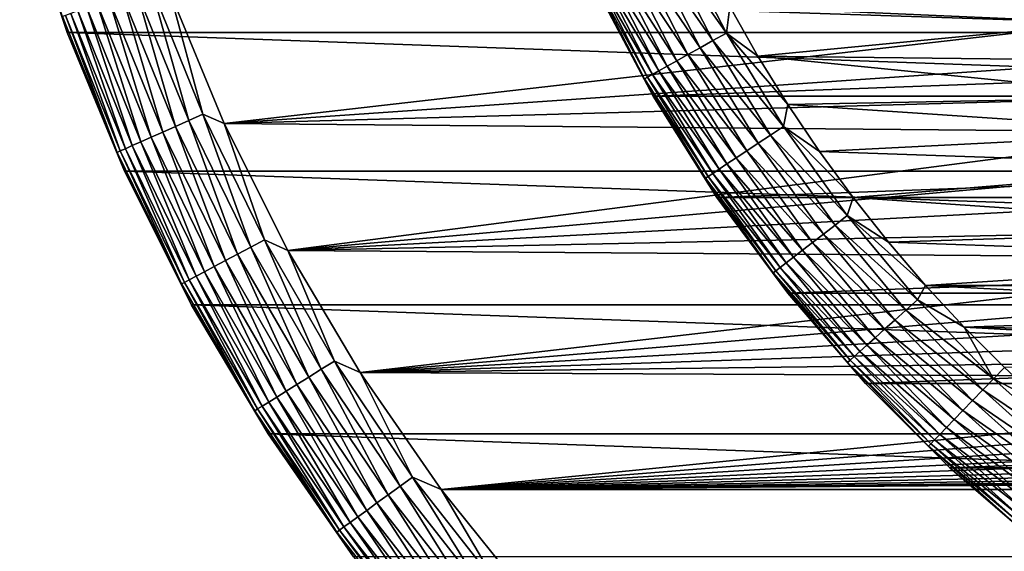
# Model space of a CAD drawing. Header units: metres. Extents: x -28 to 204, y -40 to 40.
# Tile 2 of 42: x -27 to -14, y -17 to -10. Entities that reach past the tile are written whole.
import ezdxf

# ---------------------------------------------------------------- set-up
doc = ezdxf.new("R2010")
doc.units = ezdxf.units.M
doc.layers.add('solid_SIPHO_KOMPL_SW0001', color=7, linetype='CONTINUOUS')

msp = doc.modelspace()

# ---------------------------------------------------------------- linework, layer by layer
at = {"layer": 'solid_SIPHO_KOMPL_SW0001'}
for points in [[(-27.345551, -8.029378, 154.5), (-27.345404, -8.029399), (-26.703117, -9.959504)], [(-26.703068, -9.959729, 154.5), (-27.345551, -8.029378, 154.5), (-26.703117, -9.959504)], [(-26.766893, -9.742352, 154.71347), (-27.345551, -8.029378, 154.5), (-26.703068, -9.959729, 154.5)], [(26.703117, -9.959504), (-26.703117, -9.959504), (-27.345404, -8.029399)], [(27.345404, -8.029399), (26.703117, -9.959504), (-27.345404, -8.029399)], [(-18.43807, -8.643413, 231.015274), (-17.757954, -9.966247, 231.015274), (-18.627609, -8.732265, 231.060822)], [(-18.43807, -8.643413, 231.015274), (-17.712679, -9.606439, 231), (-17.757954, -9.966247, 231.015274)], [(-18.627609, -8.732265, 231.060822), (-17.940502, -10.068698, 231.060822), (-18.80934, -8.817456, 231.135727)], [(-17.757954, -9.966247, 231.015274), (-17.940502, -10.068698, 231.060822), (-18.627609, -8.732265, 231.060822)], [(-18.979555, -8.89725, 231.238464), (-18.279465, -10.258933, 231.238464), (-19.134783, -8.970017, 231.366943)], [(-18.80934, -8.817456, 231.135727), (-18.115528, -10.166927, 231.135727), (-18.979555, -8.89725, 231.238464)], [(-18.115528, -10.166927, 231.135727), (-18.279465, -10.258933, 231.238464), (-18.979555, -8.89725, 231.238464)], [(-17.940502, -10.068698, 231.060822), (-18.115528, -10.166927, 231.135727), (-18.80934, -8.817456, 231.135727)], [(-19.271854, -9.034274, 231.518524), (-18.560984, -10.416928, 231.518524), (-19.387978, -9.088711, 231.690125)], [(-19.134783, -8.970017, 231.366943), (-18.428967, -10.342837, 231.366943), (-19.271854, -9.034274, 231.518524)], [(-18.428967, -10.342837, 231.366943), (-18.560984, -10.416928, 231.518524), (-19.271854, -9.034274, 231.518524)], [(-18.279465, -10.258933, 231.238464), (-18.428967, -10.342837, 231.366943), (-19.134783, -8.970017, 231.366943)], [(-19.548374, -9.163902, 232.079041), (-18.827303, -10.566395, 232.079041), (-19.589378, -9.183123, 232.288437)], [(-19.589378, -9.183123, 232.288437), (-18.866793, -10.588558, 232.288437), (-19.505976, -9.393583, 232.5)], [(-18.827303, -10.566395, 232.079041), (-18.866793, -10.588558, 232.288437), (-19.589378, -9.183123, 232.288437)], [(-19.480782, -9.132215, 231.878235), (-18.762205, -10.52986, 231.878235), (-19.548374, -9.163902, 232.079041)], [(-18.762205, -10.52986, 231.878235), (-18.827303, -10.566395, 232.079041), (-19.548374, -9.163902, 232.079041)], [(-19.387978, -9.088711, 231.690125), (-18.672823, -10.479696, 231.690125), (-19.480782, -9.132215, 231.878235)], [(-18.672823, -10.479696, 231.690125), (-18.762205, -10.52986, 231.878235), (-19.480782, -9.132215, 231.878235)], [(-18.560984, -10.416928, 231.518524), (-18.672823, -10.479696, 231.690125), (-19.387978, -9.088711, 231.690125)], [(-25.767269, -9.378519, 155.939728), (-25.050289, -11.153107, 155.939728), (-25.570505, -9.306903, 155.985001)], [(-25.570505, -9.306903, 155.985001), (-24.859001, -11.06794, 155.985001), (-25.307829, -9.408064, 156)], [(-25.050289, -11.153107, 155.939728), (-24.859001, -11.06794, 155.985001), (-25.570505, -9.306903, 155.985001)], [(-12.626699, -9.826807, 156), (-13.021502, -9.297256, 156), (-25.307829, -9.408064, 156)], [(-17.712679, -9.606439, 231), (-13.021031, -9.297829, 231), (-12.626111, -9.82758, 231)], [(-26.132738, -9.511539, 155.762573), (-25.40559, -11.311297, 155.762573), (-25.955963, -9.447198, 155.865067)], [(-25.955963, -9.447198, 155.865067), (-25.233732, -11.234781, 155.865067), (-25.767269, -9.378519, 155.939728)], [(-25.40559, -11.311297, 155.762573), (-25.233732, -11.234781, 155.865067), (-25.955963, -9.447198, 155.865067)], [(-25.233732, -11.234781, 155.865067), (-25.050289, -11.153107, 155.939728), (-25.767269, -9.378519, 155.939728)], [(-12.626699, -9.826807, 156), (-25.307829, -9.408064, 156), (-24.570494, -11.19319, 156)], [(-24.859001, -11.06794, 155.985001), (-24.570494, -11.19319, 156), (-25.307829, -9.408064, 156)], [(-19.506002, -9.393485, 242), (-18.749777, -10.824133, 242), (19.506002, -9.393485, 242)], [(-19.505976, -9.393583, 232.5), (-18.749777, -10.824133, 242), (-19.506002, -9.393485, 242)], [(-19.505976, -9.393583, 232.5), (-18.749451, -10.825, 232.5), (-18.749777, -10.824133, 242)], [(-18.866793, -10.588558, 232.288437), (-18.749451, -10.825, 232.5), (-19.505976, -9.393583, 232.5)], [(-18.749777, -10.824133, 242), (18.749777, -10.824133, 242), (19.506002, -9.393485, 242)], [(-26.436432, -9.622074, 155.482941), (-25.700832, -11.442748, 155.482941), (-26.293991, -9.57023, 155.634323)], [(-26.293991, -9.57023, 155.634323), (-25.562355, -11.381094, 155.634323), (-26.132738, -9.511539, 155.762573)], [(-25.700832, -11.442748, 155.482941), (-25.562355, -11.381094, 155.634323), (-26.293991, -9.57023, 155.634323)], [(-25.562355, -11.381094, 155.634323), (-25.40559, -11.311297, 155.762573), (-26.132738, -9.511539, 155.762573)], [(-17.757954, -9.966247, 231.015274), (-17.712679, -9.606439, 231), (-17.331423, -10.278254, 231)], [(-17.331423, -10.278254, 231), (-17.712679, -9.606439, 231), (-12.626111, -9.82758, 231)], [(-26.766893, -9.742352, 154.71347), (-26.022099, -11.585784, 154.71347), (-26.724087, -9.726772, 154.922806)], [(-26.766893, -9.742352, 154.71347), (-26.703068, -9.959729, 154.5), (-26.022099, -11.585784, 154.71347)], [(-26.724087, -9.726772, 154.922806), (-25.980482, -11.567256, 154.922806), (-26.653696, -9.701152, 155.123505)], [(-26.022099, -11.585784, 154.71347), (-25.980482, -11.567256, 154.922806), (-26.724087, -9.726772, 154.922806)], [(-26.653696, -9.701152, 155.123505), (-25.91205, -11.536788, 155.123505), (-26.557154, -9.666014, 155.311508)], [(-25.980482, -11.567256, 154.922806), (-25.91205, -11.536788, 155.123505), (-26.653696, -9.701152, 155.123505)], [(-26.557154, -9.666014, 155.311508), (-25.818195, -11.495001, 155.311508), (-26.436432, -9.622074, 155.482941)], [(-25.91205, -11.536788, 155.123505), (-25.818195, -11.495001, 155.311508), (-26.557154, -9.666014, 155.311508)], [(-25.818195, -11.495001, 155.311508), (-25.700832, -11.442748, 155.482941), (-26.436432, -9.622074, 155.482941)], [(-12.209568, -10.340317, 156), (-12.626699, -9.826807, 156), (-24.570494, -11.19319, 156)], [(-17.331423, -10.278254, 231), (-12.626111, -9.82758, 231), (-12.209257, -10.340775, 231)], [(25.924086, -11.840164), (-25.924086, -11.840164), (-26.703117, -9.959504)], [(-25.924511, -11.839328, 154.5), (-26.703117, -9.959504), (-25.924086, -11.840164)], [(26.703117, -9.959504), (25.924086, -11.840164), (-26.703117, -9.959504)], [(-25.924511, -11.839328, 154.5), (-26.703068, -9.959729, 154.5), (-26.703117, -9.959504)], [(-26.022099, -11.585784, 154.71347), (-26.703068, -9.959729, 154.5), (-25.924511, -11.839328, 154.5)], [(-17.757954, -9.966247, 231.015274), (-16.983091, -11.235908, 231.015274), (-17.940502, -10.068698, 231.060822)], [(-17.757954, -9.966247, 231.015274), (-17.331423, -10.278254, 231), (-16.924608, -10.935225, 231)], [(-17.757954, -9.966247, 231.015274), (-16.924608, -10.935225, 231), (-16.983091, -11.235908, 231.015274)], [(-17.940502, -10.068698, 231.060822), (-17.157675, -11.35141, 231.060822), (-18.115528, -10.166927, 231.135727)], [(-16.983091, -11.235908, 231.015274), (-17.157675, -11.35141, 231.060822), (-17.940502, -10.068698, 231.060822)], [(-18.279465, -10.258933, 231.238464), (-17.481846, -11.565881, 231.238464), (-18.428967, -10.342837, 231.366943)], [(-18.115528, -10.166927, 231.135727), (-17.325064, -11.462153, 231.135727), (-18.279465, -10.258933, 231.238464)], [(-17.325064, -11.462153, 231.135727), (-17.481846, -11.565881, 231.238464), (-18.279465, -10.258933, 231.238464)], [(-17.157675, -11.35141, 231.060822), (-17.325064, -11.462153, 231.135727), (-18.115528, -10.166927, 231.135727)], [(-17.331423, -10.278254, 231), (-12.209257, -10.340775, 231), (-11.77107, -10.836957, 231)], [(-16.924608, -10.935225, 231), (-17.331423, -10.278254, 231), (-11.77107, -10.836957, 231)], [(-11.770948, -10.837018, 156), (-12.209568, -10.340317, 156), (-24.570494, -11.19319, 156)], [(-18.560984, -10.416928, 231.518524), (-17.751081, -11.744004, 231.518524), (-18.672823, -10.479696, 231.690125)], [(-18.428967, -10.342837, 231.366943), (-17.624825, -11.660474, 231.366943), (-18.560984, -10.416928, 231.518524)], [(-17.624825, -11.660474, 231.366943), (-17.751081, -11.744004, 231.518524), (-18.560984, -10.416928, 231.518524)], [(-17.481846, -11.565881, 231.238464), (-17.624825, -11.660474, 231.366943), (-18.428967, -10.342837, 231.366943)], [(-18.762205, -10.52986, 231.878235), (-17.943521, -11.871322, 231.878235), (-18.827303, -10.566395, 232.079041)], [(-18.672823, -10.479696, 231.690125), (-17.85804, -11.814768, 231.690125), (-18.762205, -10.52986, 231.878235)], [(-17.85804, -11.814768, 231.690125), (-17.943521, -11.871322, 231.878235), (-18.762205, -10.52986, 231.878235)], [(-17.751081, -11.744004, 231.518524), (-17.85804, -11.814768, 231.690125), (-18.672823, -10.479696, 231.690125)], [(-18.827303, -10.566395, 232.079041), (-18.005781, -11.912512, 232.079041), (-18.866793, -10.588558, 232.288437)], [(-18.866793, -10.588558, 232.288437), (-18.043547, -11.937498, 232.288437), (-18.749451, -10.825, 232.5)], [(-18.005781, -11.912512, 232.079041), (-18.043547, -11.937498, 232.288437), (-18.866793, -10.588558, 232.288437)], [(-17.943521, -11.871322, 231.878235), (-18.005781, -11.912512, 232.079041), (-18.827303, -10.566395, 232.079041)], [(-11.313301, -11.314116, 156), (-11.770948, -10.837018, 156), (-24.570494, -11.19319, 156)], [(-18.749777, -10.824133, 242), (-17.887444, -12.196772, 242), (18.749777, -10.824133, 242)], [(-17.888069, -12.195879, 232.5), (-17.887444, -12.196772, 242), (-18.749777, -10.824133, 242)], [(-18.749451, -10.825, 232.5), (-17.888069, -12.195879, 232.5), (-18.749777, -10.824133, 242)], [(-18.043547, -11.937498, 232.288437), (-17.888069, -12.195879, 232.5), (-18.749451, -10.825, 232.5)], [(-17.887444, -12.196772, 242), (17.887444, -12.196772, 242), (18.749777, -10.824133, 242)], [(-16.983091, -11.235908, 231.015274), (-16.924608, -10.935225, 231), (-16.493689, -11.574984, 231)], [(-16.924608, -10.935225, 231), (-11.77107, -10.836957, 231), (-11.313708, -11.313708, 231)], [(-16.493689, -11.574984, 231), (-16.924608, -10.935225, 231), (-11.313708, -11.313708, 231)], [(-25.050289, -11.153107, 155.939728), (-24.211266, -12.873359, 155.939728), (-24.859001, -11.06794, 155.985001)], [(-24.859001, -11.06794, 155.985001), (-24.026384, -12.775056, 155.985001), (-24.570494, -11.19319, 156)], [(-24.211266, -12.873359, 155.939728), (-24.026384, -12.775056, 155.985001), (-24.859001, -11.06794, 155.985001)], [(-25.233732, -11.234781, 155.865067), (-24.388565, -12.96763, 155.865067), (-25.050289, -11.153107, 155.939728)], [(-24.388565, -12.96763, 155.865067), (-24.211266, -12.873359, 155.939728), (-25.050289, -11.153107, 155.939728)], [(-11.313301, -11.314116, 156), (-24.570494, -11.19319, 156), (-23.709284, -12.917721, 156)], [(-24.026384, -12.775056, 155.985001), (-23.709284, -12.917721, 156), (-24.570494, -11.19319, 156)], [(-25.562355, -11.381094, 155.634323), (-24.706182, -13.13651, 155.634323), (-25.40559, -11.311297, 155.762573)], [(-25.40559, -11.311297, 155.762573), (-24.554667, -13.055947, 155.762573), (-25.233732, -11.234781, 155.865067)], [(-24.706182, -13.13651, 155.634323), (-24.554667, -13.055947, 155.762573), (-25.40559, -11.311297, 155.762573)], [(-24.554667, -13.055947, 155.762573), (-24.388565, -12.96763, 155.865067), (-25.233732, -11.234781, 155.865067)], [(-10.836541, -11.771485, 156), (-11.313301, -11.314116, 156), (-23.709284, -12.917721, 156)], [(-17.157675, -11.35141, 231.060822), (-16.283302, -12.573557, 231.060822), (-17.325064, -11.462153, 231.135727)], [(-16.983091, -11.235908, 231.015274), (-16.117617, -12.445619, 231.015274), (-17.157675, -11.35141, 231.060822)], [(-16.117617, -12.445619, 231.015274), (-16.283302, -12.573557, 231.060822), (-17.157675, -11.35141, 231.060822)], [(-16.983091, -11.235908, 231.015274), (-16.493689, -11.574984, 231), (-16.037786, -12.198685, 231)], [(-16.983091, -11.235908, 231.015274), (-16.037786, -12.198685, 231), (-16.117617, -12.445619, 231.015274)], [(-16.493689, -11.574984, 231), (-11.313708, -11.313708, 231), (-10.836957, -11.77107, 231)], [(-25.818195, -11.495001, 155.311508), (-24.953453, -13.267986, 155.311508), (-25.700832, -11.442748, 155.482941)], [(-25.700832, -11.442748, 155.482941), (-24.840021, -13.207673, 155.482941), (-25.562355, -11.381094, 155.634323)], [(-24.953453, -13.267986, 155.311508), (-24.840021, -13.207673, 155.482941), (-25.700832, -11.442748, 155.482941)], [(-24.840021, -13.207673, 155.482941), (-24.706182, -13.13651, 155.634323), (-25.562355, -11.381094, 155.634323)], [(-17.325064, -11.462153, 231.135727), (-16.442162, -12.696224, 231.135727), (-17.481846, -11.565881, 231.238464)], [(-16.283302, -12.573557, 231.060822), (-16.442162, -12.696224, 231.135727), (-17.325064, -11.462153, 231.135727)], [(-26.022099, -11.585784, 154.71347), (-25.150526, -13.372771, 154.71347), (-25.980482, -11.567256, 154.922806)], [(-26.022099, -11.585784, 154.71347), (-25.924511, -11.839328, 154.5), (-25.150526, -13.372771, 154.71347)], [(-25.980482, -11.567256, 154.922806), (-25.110304, -13.351386, 154.922806), (-25.91205, -11.536788, 155.123505)], [(-25.150526, -13.372771, 154.71347), (-25.110304, -13.351386, 154.922806), (-25.980482, -11.567256, 154.922806)], [(-25.91205, -11.536788, 155.123505), (-25.044165, -13.316218, 155.123505), (-25.818195, -11.495001, 155.311508)], [(-25.110304, -13.351386, 154.922806), (-25.044165, -13.316218, 155.123505), (-25.91205, -11.536788, 155.123505)], [(-25.044165, -13.316218, 155.123505), (-24.953453, -13.267986, 155.311508), (-25.818195, -11.495001, 155.311508)], [(-17.481846, -11.565881, 231.238464), (-16.590956, -12.811119, 231.238464), (-17.624825, -11.660474, 231.366943)], [(-16.442162, -12.696224, 231.135727), (-16.590956, -12.811119, 231.238464), (-17.481846, -11.565881, 231.238464)], [(-16.037786, -12.198685, 231), (-16.493689, -11.574984, 231), (-10.836957, -11.77107, 231)], [(-17.751081, -11.744004, 231.518524), (-16.846468, -13.00842, 231.518524), (-17.85804, -11.814768, 231.690125)], [(-17.624825, -11.660474, 231.366943), (-16.726646, -12.915896, 231.366943), (-17.751081, -11.744004, 231.518524)], [(-16.726646, -12.915896, 231.366943), (-16.846468, -13.00842, 231.518524), (-17.751081, -11.744004, 231.518524)], [(-16.590956, -12.811119, 231.238464), (-16.726646, -12.915896, 231.366943), (-17.624825, -11.660474, 231.366943)], [(-25.924511, -11.839328, 154.5), (-25.924086, -11.840164), (-25.013962, -13.658234)], [(-25.013851, -13.658596, 154.5), (-25.924511, -11.839328, 154.5), (-25.013962, -13.658234)], [(-25.150526, -13.372771, 154.71347), (-25.924511, -11.839328, 154.5), (-25.013851, -13.658596, 154.5)], [(25.013962, -13.658234), (-25.013962, -13.658234), (-25.924086, -11.840164)], [(25.924086, -11.840164), (25.013962, -13.658234), (-25.924086, -11.840164)], [(-10.340488, -12.20952, 156), (-10.836541, -11.771485, 156), (-23.709284, -12.917721, 156)], [(-17.943521, -11.871322, 231.878235), (-17.029102, -13.149446, 231.878235), (-18.005781, -11.912512, 232.079041)], [(-17.85804, -11.814768, 231.690125), (-16.947977, -13.086802, 231.690125), (-17.943521, -11.871322, 231.878235)], [(-16.947977, -13.086802, 231.690125), (-17.029102, -13.149446, 231.878235), (-17.943521, -11.871322, 231.878235)], [(-16.846468, -13.00842, 231.518524), (-16.947977, -13.086802, 231.690125), (-17.85804, -11.814768, 231.690125)], [(-16.037786, -12.198685, 231), (-10.836957, -11.77107, 231), (-10.340775, -12.209257, 231)], [(-18.005781, -11.912512, 232.079041), (-17.088188, -13.19507, 232.079041), (-18.043547, -11.937498, 232.288437)], [(-18.043547, -11.937498, 232.288437), (-17.124031, -13.222747, 232.288437), (-17.888069, -12.195879, 232.5)], [(-17.088188, -13.19507, 232.079041), (-17.124031, -13.222747, 232.288437), (-18.043547, -11.937498, 232.288437)], [(-17.029102, -13.149446, 231.878235), (-17.088188, -13.19507, 232.079041), (-18.005781, -11.912512, 232.079041)], [(-9.827461, -12.626204, 156), (-10.340488, -12.20952, 156), (-23.709284, -12.917721, 156)], [(-17.888069, -12.195879, 232.5), (-16.926651, -13.498554, 232.5), (-17.887444, -12.196772, 242)], [(-17.124031, -13.222747, 232.288437), (-16.926651, -13.498554, 232.5), (-17.888069, -12.195879, 232.5)], [(-17.887444, -12.196772, 242), (-16.926666, -13.498499, 242), (17.887444, -12.196772, 242)], [(-16.926651, -13.498554, 232.5), (-16.926666, -13.498499, 242), (-17.887444, -12.196772, 242)], [(-16.926666, -13.498499, 242), (16.926666, -13.498499, 242), (17.887444, -12.196772, 242)], [(-16.117617, -12.445619, 231.015274), (-16.037786, -12.198685, 231), (-15.557814, -12.805246, 231)], [(-16.037786, -12.198685, 231), (-10.340775, -12.209257, 231), (-9.82758, -12.626111, 231)], [(-15.557814, -12.805246, 231), (-16.037786, -12.198685, 231), (-9.82758, -12.626111, 231)], [(-16.117617, -12.445619, 231.015274), (-15.166147, -13.588928, 231.015274), (-16.283302, -12.573557, 231.060822)], [(-16.117617, -12.445619, 231.015274), (-15.557814, -12.805246, 231), (-15.055832, -13.39195, 231)], [(-16.117617, -12.445619, 231.015274), (-15.055832, -13.39195, 231), (-15.166147, -13.588928, 231.015274)], [(-9.29792, -13.020987, 156), (-9.827461, -12.626204, 156), (-23.709284, -12.917721, 156)], [(-16.283302, -12.573557, 231.060822), (-15.322052, -13.72862, 231.060822), (-16.442162, -12.696224, 231.135727)], [(-15.166147, -13.588928, 231.015274), (-15.322052, -13.72862, 231.060822), (-16.283302, -12.573557, 231.060822)], [(-15.557814, -12.805246, 231), (-9.82758, -12.626111, 231), (-9.297829, -13.021031, 231)], [(-24.211266, -12.873359, 155.939728), (-23.254288, -14.530892, 155.939728), (-24.026384, -12.775056, 155.985001)], [(-24.026384, -12.775056, 155.985001), (-23.076715, -14.419932, 155.985001), (-23.709284, -12.917721, 156)], [(-23.254288, -14.530892, 155.939728), (-23.076715, -14.419932, 155.985001), (-24.026384, -12.775056, 155.985001)], [(-16.590956, -12.811119, 231.238464), (-15.611544, -13.988005, 231.238464), (-16.726646, -12.915896, 231.366943)], [(-16.442162, -12.696224, 231.135727), (-15.471534, -13.862556, 231.135727), (-16.590956, -12.811119, 231.238464)], [(-15.471534, -13.862556, 231.135727), (-15.611544, -13.988005, 231.238464), (-16.590956, -12.811119, 231.238464)], [(-15.322052, -13.72862, 231.060822), (-15.471534, -13.862556, 231.135727), (-16.442162, -12.696224, 231.135727)], [(-15.055832, -13.39195, 231), (-15.557814, -12.805246, 231), (-9.297829, -13.021031, 231)], [(-24.388565, -12.96763, 155.865067), (-23.42458, -14.637301, 155.865067), (-24.211266, -12.873359, 155.939728)], [(-23.42458, -14.637301, 155.865067), (-23.254288, -14.530892, 155.939728), (-24.211266, -12.873359, 155.939728)], [(-9.29792, -13.020987, 156), (-23.709284, -12.917721, 156), (-22.727345, -14.576243, 156)], [(-23.076715, -14.419932, 155.985001), (-22.727345, -14.576243, 156), (-23.709284, -12.917721, 156)], [(-16.726646, -12.915896, 231.366943), (-15.739224, -14.102407, 231.366943), (-16.846468, -13.00842, 231.518524)], [(-15.611544, -13.988005, 231.238464), (-15.739224, -14.102407, 231.366943), (-16.726646, -12.915896, 231.366943)], [(-24.706182, -13.13651, 155.634323), (-23.729643, -14.827926, 155.634323), (-24.554667, -13.055947, 155.762573)], [(-24.554667, -13.055947, 155.762573), (-23.584116, -14.736991, 155.762573), (-24.388565, -12.96763, 155.865067)], [(-23.729643, -14.827926, 155.634323), (-23.584116, -14.736991, 155.762573), (-24.554667, -13.055947, 155.762573)], [(-23.584116, -14.736991, 155.762573), (-23.42458, -14.637301, 155.865067), (-24.388565, -12.96763, 155.865067)], [(-8.751094, -13.394572, 156), (-9.29792, -13.020987, 156), (-22.727345, -14.576243, 156)], [(-16.947977, -13.086802, 231.690125), (-15.94749, -14.289014, 231.690125), (-17.029102, -13.149446, 231.878235)], [(-16.846468, -13.00842, 231.518524), (-15.851974, -14.203431, 231.518524), (-16.947977, -13.086802, 231.690125)], [(-15.851974, -14.203431, 231.518524), (-15.94749, -14.289014, 231.690125), (-16.947977, -13.086802, 231.690125)], [(-15.739224, -14.102407, 231.366943), (-15.851974, -14.203431, 231.518524), (-16.846468, -13.00842, 231.518524)], [(-15.055832, -13.39195, 231), (-9.297829, -13.021031, 231), (-8.750722, -13.394776, 231)], [(-24.953453, -13.267986, 155.311508), (-23.967138, -14.976331, 155.311508), (-24.840021, -13.207673, 155.482941)], [(-24.840021, -13.207673, 155.482941), (-23.858191, -14.908252, 155.482941), (-24.706182, -13.13651, 155.634323)], [(-23.967138, -14.976331, 155.311508), (-23.858191, -14.908252, 155.482941), (-24.840021, -13.207673, 155.482941)], [(-23.858191, -14.908252, 155.482941), (-23.729643, -14.827926, 155.634323), (-24.706182, -13.13651, 155.634323)], [(-17.088188, -13.19507, 232.079041), (-16.079424, -14.407228, 232.079041), (-17.124031, -13.222747, 232.288437)], [(-17.124031, -13.222747, 232.288437), (-16.11315, -14.437446, 232.288437), (-16.926651, -13.498554, 232.5)], [(-16.079424, -14.407228, 232.079041), (-16.11315, -14.437446, 232.288437), (-17.124031, -13.222747, 232.288437)], [(-17.029102, -13.149446, 231.878235), (-16.023827, -14.357411, 231.878235), (-17.088188, -13.19507, 232.079041)], [(-16.023827, -14.357411, 231.878235), (-16.079424, -14.407228, 232.079041), (-17.088188, -13.19507, 232.079041)], [(-15.94749, -14.289014, 231.690125), (-16.023827, -14.357411, 231.878235), (-17.029102, -13.149446, 231.878235)], [(-25.150526, -13.372771, 154.71347), (-24.156424, -15.094608, 154.71347), (-25.110304, -13.351386, 154.922806)], [(-25.110304, -13.351386, 154.922806), (-24.117792, -15.070469, 154.922806), (-25.044165, -13.316218, 155.123505)], [(-24.156424, -15.094608, 154.71347), (-24.117792, -15.070469, 154.922806), (-25.110304, -13.351386, 154.922806)], [(-25.044165, -13.316218, 155.123505), (-24.054266, -15.030773, 155.123505), (-24.953453, -13.267986, 155.311508)], [(-24.117792, -15.070469, 154.922806), (-24.054266, -15.030773, 155.123505), (-25.044165, -13.316218, 155.123505)], [(-24.054266, -15.030773, 155.123505), (-23.967138, -14.976331, 155.311508), (-24.953453, -13.267986, 155.311508)], [(-25.150526, -13.372771, 154.71347), (-25.013851, -13.658596, 154.5), (-24.156424, -15.094608, 154.71347)], [(-8.189808, -13.745053, 156), (-8.751094, -13.394572, 156), (-22.727345, -14.576243, 156)], [(-15.166147, -13.588928, 231.015274), (-15.055832, -13.39195, 231), (-14.531248, -13.95927, 231)], [(-15.055832, -13.39195, 231), (-8.750722, -13.394776, 231), (-8.189299, -13.74534, 231)], [(-14.531248, -13.95927, 231), (-15.055832, -13.39195, 231), (-8.189299, -13.74534, 231)], [(-16.926666, -13.498499, 242), (-15.871457, -14.724659, 242), (16.926666, -13.498499, 242)], [(-16.926651, -13.498554, 232.5), (-15.871457, -14.724659, 242), (-16.926666, -13.498499, 242)], [(-16.926651, -13.498554, 232.5), (-15.870573, -14.725739, 232.5), (-15.871457, -14.724659, 242)], [(-16.11315, -14.437446, 232.288437), (-15.870573, -14.725739, 232.5), (-16.926651, -13.498554, 232.5)], [(-15.871457, -14.724659, 242), (15.871457, -14.724659, 242), (16.926666, -13.498499, 242)], [(-15.166147, -13.588928, 231.015274), (-14.13376, -14.659735, 231.015274), (-15.322052, -13.72862, 231.060822)], [(-15.166147, -13.588928, 231.015274), (-14.531248, -13.95927, 231), (-14.13376, -14.659735, 231.015274)], [(23.976261, -15.407389), (-23.976261, -15.407389), (-25.013962, -13.658234)], [(-25.013851, -13.658596, 154.5), (-25.013962, -13.658234), (-23.976261, -15.407389)], [(25.013962, -13.658234), (23.976261, -15.407389), (-25.013962, -13.658234)], [(-23.975725, -15.408263, 154.5), (-25.013851, -13.658596, 154.5), (-23.976261, -15.407389)], [(-24.156424, -15.094608, 154.71347), (-25.013851, -13.658596, 154.5), (-23.975725, -15.408263, 154.5)], [(-7.615553, -14.071305, 156), (-8.189808, -13.745053, 156), (-22.727345, -14.576243, 156)], [(-15.322052, -13.72862, 231.060822), (-14.279053, -14.810433, 231.060822), (-15.471534, -13.862556, 231.135727)], [(-14.13376, -14.659735, 231.015274), (-14.279053, -14.810433, 231.060822), (-15.322052, -13.72862, 231.060822)], [(-14.531248, -13.95927, 231), (-8.189299, -13.74534, 231), (-7.615308, -14.071484, 231)], [(-15.471534, -13.862556, 231.135727), (-14.418359, -14.954924, 231.135727), (-15.611544, -13.988005, 231.238464)], [(-14.279053, -14.810433, 231.060822), (-14.418359, -14.954924, 231.135727), (-15.471534, -13.862556, 231.135727)], [(-15.611544, -13.988005, 231.238464), (-14.548838, -15.090258, 231.238464), (-15.739224, -14.102407, 231.366943)], [(-14.418359, -14.954924, 231.135727), (-14.548838, -15.090258, 231.238464), (-15.611544, -13.988005, 231.238464)], [(-14.531248, -13.95927, 231), (-7.615308, -14.071484, 231), (-7.027185, -14.374183, 231)], [(-13.984469, -14.507002, 231), (-14.531248, -13.95927, 231), (-7.027185, -14.374183, 231)], [(-14.13376, -14.659735, 231.015274), (-14.531248, -13.95927, 231), (-13.984469, -14.507002, 231)], [(-7.026774, -14.374297, 156), (-7.615553, -14.071305, 156), (-22.727345, -14.576243, 156)], [(-15.739224, -14.102407, 231.366943), (-14.667828, -15.213675, 231.366943), (-15.851974, -14.203431, 231.518524)], [(-14.548838, -15.090258, 231.238464), (-14.667828, -15.213675, 231.366943), (-15.739224, -14.102407, 231.366943)], [(-15.94749, -14.289014, 231.690125), (-14.861916, -15.414987, 231.690125), (-16.023827, -14.357411, 231.878235)], [(-15.851974, -14.203431, 231.518524), (-14.772901, -15.322659, 231.518524), (-15.94749, -14.289014, 231.690125)], [(-14.772901, -15.322659, 231.518524), (-14.861916, -15.414987, 231.690125), (-15.94749, -14.289014, 231.690125)], [(-14.667828, -15.213675, 231.366943), (-14.772901, -15.322659, 231.518524), (-15.851974, -14.203431, 231.518524)], [(-23.254288, -14.530892, 155.939728), (-22.184017, -16.117632, 155.939728), (-23.076715, -14.419932, 155.985001)], [(-23.076715, -14.419932, 155.985001), (-22.014618, -15.994556, 155.985001), (-22.727345, -14.576243, 156)], [(-22.184017, -16.117632, 155.939728), (-22.014618, -15.994556, 155.985001), (-23.076715, -14.419932, 155.985001)], [(-6.426268, -14.652704, 156), (-7.026774, -14.374297, 156), (-22.727345, -14.576243, 156)], [(-16.079424, -14.407228, 232.079041), (-14.984868, -15.542516, 232.079041), (-16.11315, -14.437446, 232.288437)], [(-16.023827, -14.357411, 231.878235), (-14.933055, -15.488773, 231.878235), (-16.079424, -14.407228, 232.079041)], [(-14.933055, -15.488773, 231.878235), (-14.984868, -15.542516, 232.079041), (-16.079424, -14.407228, 232.079041)], [(-14.861916, -15.414987, 231.690125), (-14.933055, -15.488773, 231.878235), (-16.023827, -14.357411, 231.878235)], [(-23.42458, -14.637301, 155.865067), (-22.346472, -16.235662, 155.865067), (-23.254288, -14.530892, 155.939728)], [(-22.346472, -16.235662, 155.865067), (-22.184017, -16.117632, 155.939728), (-23.254288, -14.530892, 155.939728)], [(-16.11315, -14.437446, 232.288437), (-15.016299, -15.575115, 232.288437), (-15.870573, -14.725739, 232.5)], [(-14.984868, -15.542516, 232.079041), (-15.016299, -15.575115, 232.288437), (-16.11315, -14.437446, 232.288437)], [(-14.13376, -14.659735, 231.015274), (-13.984469, -14.507002, 231), (-13.418026, -15.032598, 231)], [(-23.584116, -14.736991, 155.762573), (-22.498665, -16.346237, 155.762573), (-23.42458, -14.637301, 155.865067)], [(-22.498665, -16.346237, 155.762573), (-22.346472, -16.235662, 155.865067), (-23.42458, -14.637301, 155.865067)], [(-6.426268, -14.652704, 156), (-22.727345, -14.576243, 156), (-21.628191, -16.162251, 156)], [(-22.014618, -15.994556, 155.985001), (-21.628191, -16.162251, 156), (-22.727345, -14.576243, 156)], [(-5.816383, -14.905342, 156), (-6.426268, -14.652704, 156), (-21.628191, -16.162251, 156)], [(-14.13376, -14.659735, 231.015274), (-13.025964, -15.652325, 231.015274), (-14.279053, -14.810433, 231.060822)], [(-14.13376, -14.659735, 231.015274), (-13.418026, -15.032598, 231), (-13.025964, -15.652325, 231.015274)], [(-23.729643, -14.827926, 155.634323), (-22.637493, -16.447102, 155.634323), (-23.584116, -14.736991, 155.762573)], [(-22.637493, -16.447102, 155.634323), (-22.498665, -16.346237, 155.762573), (-23.584116, -14.736991, 155.762573)], [(-15.871457, -14.724659, 242), (-14.724659, -15.871457, 242), (15.871457, -14.724659, 242)], [(-14.725739, -15.870573, 232.5), (-14.724659, -15.871457, 242), (-15.871457, -14.724659, 242)], [(-15.870573, -14.725739, 232.5), (-14.725739, -15.870573, 232.5), (-15.871457, -14.724659, 242)], [(-15.016299, -15.575115, 232.288437), (-14.725739, -15.870573, 232.5), (-15.870573, -14.725739, 232.5)], [(-14.724659, -15.871457, 242), (14.724659, -15.871457, 242), (15.871457, -14.724659, 242)], [(-14.279053, -14.810433, 231.060822), (-13.159868, -15.813228, 231.060822), (-14.418359, -14.954924, 231.135727)], [(-13.025964, -15.652325, 231.015274), (-13.159868, -15.813228, 231.060822), (-14.279053, -14.810433, 231.060822)], [(-23.967138, -14.976331, 155.311508), (-22.864059, -16.611712, 155.311508), (-23.858191, -14.908252, 155.482941)], [(-23.858191, -14.908252, 155.482941), (-22.760126, -16.5362, 155.482941), (-23.729643, -14.827926, 155.634323)], [(-22.864059, -16.611712, 155.311508), (-22.760126, -16.5362, 155.482941), (-23.858191, -14.908252, 155.482941)], [(-22.760126, -16.5362, 155.482941), (-22.637493, -16.447102, 155.634323), (-23.729643, -14.827926, 155.634323)], [(-5.195354, -15.132947, 156), (-5.816383, -14.905342, 156), (-21.628191, -16.162251, 156)], [(-14.418359, -14.954924, 231.135727), (-13.288256, -15.967501, 231.135727), (-14.548838, -15.090258, 231.238464)], [(-13.159868, -15.813228, 231.060822), (-13.288256, -15.967501, 231.135727), (-14.418359, -14.954924, 231.135727)], [(-24.156424, -15.094608, 154.71347), (-23.044632, -16.742905, 154.71347), (-24.117792, -15.070469, 154.922806)], [(-24.117792, -15.070469, 154.922806), (-23.00778, -16.716129, 154.922806), (-24.054266, -15.030773, 155.123505)], [(-23.044632, -16.742905, 154.71347), (-23.00778, -16.716129, 154.922806), (-24.117792, -15.070469, 154.922806)], [(-24.054266, -15.030773, 155.123505), (-22.947176, -16.6721, 155.123505), (-23.967138, -14.976331, 155.311508)], [(-23.00778, -16.716129, 154.922806), (-22.947176, -16.6721, 155.123505), (-24.054266, -15.030773, 155.123505)], [(-22.947176, -16.6721, 155.123505), (-22.864059, -16.611712, 155.311508), (-23.967138, -14.976331, 155.311508)], [(-14.548838, -15.090258, 231.238464), (-13.408507, -16.111998, 231.238464), (-14.667828, -15.213675, 231.366943)], [(-13.288256, -15.967501, 231.135727), (-13.408507, -16.111998, 231.238464), (-14.548838, -15.090258, 231.238464)], [(-24.156424, -15.094608, 154.71347), (-23.975725, -15.408263, 154.5), (-23.044632, -16.742905, 154.71347)], [(-4.565289, -15.334844, 156), (-5.195354, -15.132947, 156), (-21.628191, -16.162251, 156)], [(-14.667828, -15.213675, 231.366943), (-13.51817, -16.243773, 231.366943), (-14.772901, -15.322659, 231.518524)], [(-13.408507, -16.111998, 231.238464), (-13.51817, -16.243773, 231.366943), (-14.667828, -15.213675, 231.366943)], [(-3.928715, -15.510134, 156), (-4.565289, -15.334844, 156), (-21.628191, -16.162251, 156)], [(-14.772901, -15.322659, 231.518524), (-13.615008, -16.360136, 231.518524), (-14.861916, -15.414987, 231.690125)], [(-13.51817, -16.243773, 231.366943), (-13.615008, -16.360136, 231.518524), (-14.772901, -15.322659, 231.518524)], [(22.814804, -17.080086), (-22.814804, -17.080086), (-23.976261, -15.407389)], [(-23.975725, -15.408263, 154.5), (-23.976261, -15.407389), (-22.814804, -17.080086)], [(23.976261, -15.407389), (22.814804, -17.080086), (-23.976261, -15.407389)], [(-22.815426, -17.079414, 154.5), (-23.975725, -15.408263, 154.5), (-22.814804, -17.080086)], [(-23.044632, -16.742905, 154.71347), (-23.975725, -15.408263, 154.5), (-22.815426, -17.079414, 154.5)], [(-14.933055, -15.488773, 231.878235), (-13.762609, -16.537497, 231.878235), (-14.984868, -15.542516, 232.079041)], [(-14.861916, -15.414987, 231.690125), (-13.697046, -16.458714, 231.690125), (-14.933055, -15.488773, 231.878235)], [(-13.697046, -16.458714, 231.690125), (-13.762609, -16.537497, 231.878235), (-14.933055, -15.488773, 231.878235)], [(-13.615008, -16.360136, 231.518524), (-13.697046, -16.458714, 231.690125), (-14.861916, -15.414987, 231.690125)], [(-3.283819, -15.65924, 156), (-3.928715, -15.510134, 156), (-21.628191, -16.162251, 156)], [(-14.984868, -15.542516, 232.079041), (-13.810362, -16.594877, 232.079041), (-15.016299, -15.575115, 232.288437)], [(-15.016299, -15.575115, 232.288437), (-13.839329, -16.629684, 232.288437), (-14.725739, -15.870573, 232.5)], [(-13.810362, -16.594877, 232.079041), (-13.839329, -16.629684, 232.288437), (-15.016299, -15.575115, 232.288437)], [(-13.762609, -16.537497, 231.878235), (-13.810362, -16.594877, 232.079041), (-14.984868, -15.542516, 232.079041)], [(-2.632678, -15.781822, 156), (-3.283819, -15.65924, 156), (-21.628191, -16.162251, 156)], [(-1.978837, -15.877161, 156), (-2.632678, -15.781822, 156), (-21.628191, -16.162251, 156)], [(-1.321198, -15.945283, 156), (-1.978837, -15.877161, 156), (-21.628191, -16.162251, 156)], [(-14.725739, -15.870573, 232.5), (-13.498554, -16.926651, 232.5), (-14.724659, -15.871457, 242)], [(-13.839329, -16.629684, 232.288437), (-13.498554, -16.926651, 232.5), (-14.725739, -15.870573, 232.5)], [(-14.724659, -15.871457, 242), (-13.498499, -16.926666, 242), (14.724659, -15.871457, 242)], [(-13.498554, -16.926651, 232.5), (-13.498499, -16.926666, 242), (-14.724659, -15.871457, 242)], [(-22.184017, -16.117632, 155.939728), (-21.005671, -17.625849, 155.939728), (-22.014618, -15.994556, 155.985001)], [(-22.014618, -15.994556, 155.985001), (-20.845268, -17.491257, 155.985001), (-21.628191, -16.162251, 156)], [(-21.005671, -17.625849, 155.939728), (-20.845268, -17.491257, 155.985001), (-22.014618, -15.994556, 155.985001)], [(-0.660509, -15.98629, 156), (-1.321198, -15.945283, 156), (-21.628191, -16.162251, 156)], [(0, -16, 156), (-0.660509, -15.98629, 156), (-21.628191, -16.162251, 156)], [(0, -16, 156), (-21.628191, -16.162251, 156), (21.628191, -16.162251, 156)], [(-22.346472, -16.235662, 155.865067), (-21.159494, -17.754925, 155.865067), (-22.184017, -16.117632, 155.939728)], [(-21.159494, -17.754925, 155.865067), (-21.005671, -17.625849, 155.939728), (-22.184017, -16.117632, 155.939728)], [(-21.628191, -16.162251, 156), (-20.419411, -17.664705, 156), (21.628191, -16.162251, 156)], [(-20.845268, -17.491257, 155.985001), (-20.419411, -17.664705, 156), (-21.628191, -16.162251, 156)], [(-20.419411, -17.664705, 156), (20.419409, -17.664707, 156), (21.628191, -16.162251, 156)], [(-22.498665, -16.346237, 155.762573), (-21.303604, -17.875847, 155.762573), (-22.346472, -16.235662, 155.865067)], [(-21.303604, -17.875847, 155.762573), (-21.159494, -17.754925, 155.865067), (-22.346472, -16.235662, 155.865067)], [(-22.637493, -16.447102, 155.634323), (-21.435059, -17.986149, 155.634323), (-22.498665, -16.346237, 155.762573)], [(-21.435059, -17.986149, 155.634323), (-21.303604, -17.875847, 155.762573), (-22.498665, -16.346237, 155.762573)], [(-22.864059, -16.611712, 155.311508), (-21.64959, -18.166162, 155.311508), (-22.760126, -16.5362, 155.482941)], [(-22.760126, -16.5362, 155.482941), (-21.551176, -18.083584, 155.482941), (-22.637493, -16.447102, 155.634323)], [(-21.64959, -18.166162, 155.311508), (-21.551176, -18.083584, 155.482941), (-22.760126, -16.5362, 155.482941)], [(-21.551176, -18.083584, 155.482941), (-21.435059, -17.986149, 155.634323), (-22.637493, -16.447102, 155.634323)], [(-23.00778, -16.716129, 154.922806), (-21.785675, -18.280352, 154.922806), (-22.947176, -16.6721, 155.123505)], [(-22.947176, -16.6721, 155.123505), (-21.728291, -18.232201, 155.123505), (-22.864059, -16.611712, 155.311508)], [(-21.785675, -18.280352, 154.922806), (-21.728291, -18.232201, 155.123505), (-22.947176, -16.6721, 155.123505)], [(-21.728291, -18.232201, 155.123505), (-21.64959, -18.166162, 155.311508), (-22.864059, -16.611712, 155.311508)], [(-23.044632, -16.742905, 154.71347), (-21.82057, -18.309633, 154.71347), (-23.00778, -16.716129, 154.922806)], [(-23.044632, -16.742905, 154.71347), (-22.815426, -17.079414, 154.5), (-21.82057, -18.309633, 154.71347)], [(-21.82057, -18.309633, 154.71347), (-21.785675, -18.280352, 154.922806), (-23.00778, -16.716129, 154.922806)]]:
    msp.add_3dface(points, dxfattribs=at)

doc.saveas('drawing.dxf')
